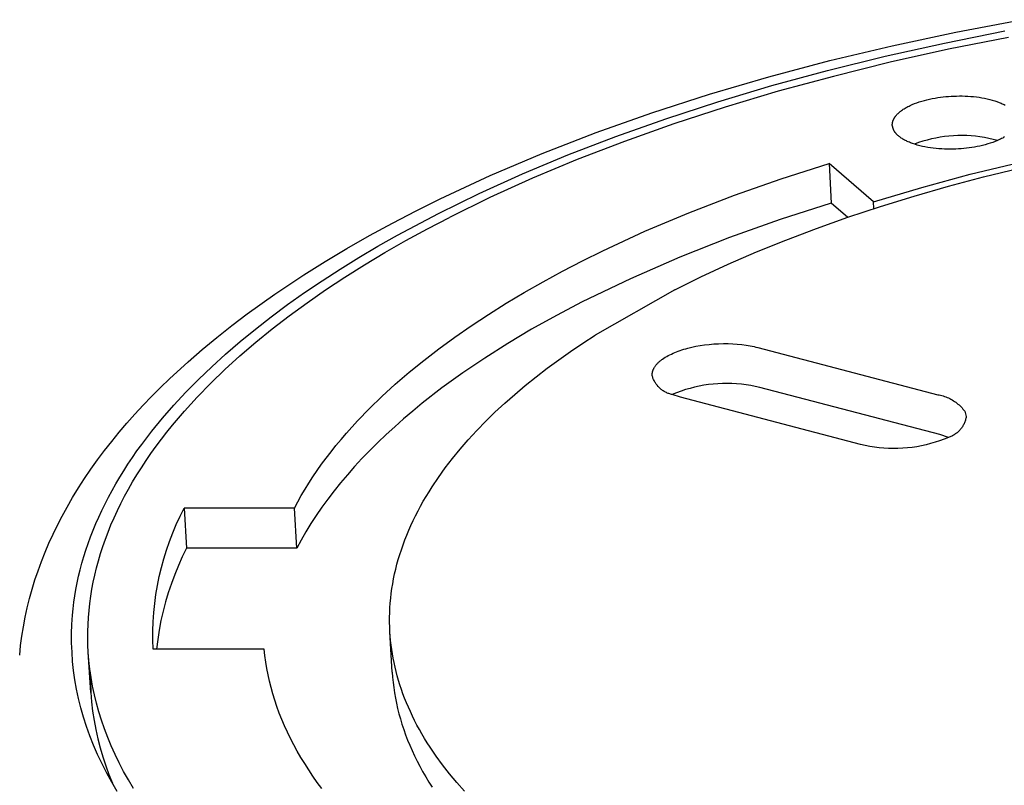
# Model space of a CAD drawing. Header units: millimetres. Extents: x 10740 to 13233, y 6351 to 7934.
# Tile 18 of 23: x 12611 to 12647, y 7607 to 7635. Entities that reach past the tile are written whole.
import ezdxf

# ---------------------------------------------------------------- set-up
doc = ezdxf.new("R2010")
doc.units = ezdxf.units.MM
doc.layers.add('Make2D$Visible$Curvas', color=7, linetype='Continuous')

msp = doc.modelspace()

# ---------------------------------------------------------------- linework, layer by layer
at = {"layer": 'Make2D$Visible$Curvas', "color": 7, "lineweight": -3, "true_color": 0xffffff}
for p, q in [((12645.345, 7634.662), (12647.714, 7635.112)), ((12643.024, 7634.165), (12645.345, 7634.662)), ((12644.925, 7634.264), (12647.129, 7634.703)), ((12640.755, 7633.623), (12643.024, 7634.165)), ((12642.772, 7633.785), (12644.925, 7634.264)), ((12647.252, 7634.469), (12645.078, 7634.036)), ((12640.677, 7633.268), (12642.772, 7633.785)), ((12645.078, 7634.036), (12642.955, 7633.563)), ((12638.54, 7633.035), (12640.755, 7633.623)), ((12642.955, 7633.563), (12640.888, 7633.053)), ((12638.644, 7632.715), (12640.677, 7633.268)), ((12636.384, 7632.403), (12638.54, 7633.035)), ((12636.679, 7632.129), (12638.644, 7632.715)), ((12640.888, 7633.053), (12638.883, 7632.508)), ((12634.288, 7631.727), (12636.384, 7632.403)), ((12638.883, 7632.508), (12636.945, 7631.931)), ((12634.786, 7631.513), (12636.679, 7632.129)), ((12643.638, 7631.972), (12643.676, 7631.99)), ((12643.676, 7631.99), (12643.755, 7632.026)), ((12643.755, 7632.026), (12643.838, 7632.06)), ((12643.838, 7632.06), (12643.924, 7632.092)), ((12643.924, 7632.092), (12644.013, 7632.122)), ((12644.013, 7632.122), (12644.104, 7632.151)), ((12644.104, 7632.151), (12644.197, 7632.177)), ((12644.197, 7632.177), (12644.292, 7632.202)), ((12644.292, 7632.202), (12644.389, 7632.224)), ((12644.389, 7632.224), (12644.486, 7632.244)), ((12644.486, 7632.244), (12644.584, 7632.263)), ((12644.584, 7632.263), (12644.682, 7632.279)), ((12644.682, 7632.279), (12644.781, 7632.293)), ((12644.781, 7632.293), (12644.879, 7632.305)), ((12644.879, 7632.305), (12644.976, 7632.315)), ((12644.976, 7632.315), (12645.072, 7632.324)), ((12645.072, 7632.324), (12645.169, 7632.33)), ((12645.169, 7632.33), (12645.268, 7632.335)), ((12645.268, 7632.335), (12645.368, 7632.338)), ((12645.368, 7632.338), (12645.469, 7632.34)), ((12645.469, 7632.34), (12645.571, 7632.339)), ((12645.571, 7632.339), (12645.675, 7632.336)), ((12645.675, 7632.336), (12645.778, 7632.332)), ((12645.778, 7632.332), (12645.882, 7632.325)), ((12645.882, 7632.325), (12645.985, 7632.315)), ((12645.985, 7632.315), (12646.087, 7632.304)), ((12646.087, 7632.304), (12646.189, 7632.291)), ((12646.189, 7632.291), (12646.289, 7632.275)), ((12646.289, 7632.275), (12646.387, 7632.257)), ((12646.387, 7632.257), (12646.483, 7632.237)), ((12646.483, 7632.237), (12646.576, 7632.215)), ((12646.576, 7632.215), (12646.667, 7632.191)), ((12646.667, 7632.191), (12646.754, 7632.164)), ((12646.754, 7632.164), (12646.838, 7632.136)), ((12646.838, 7632.136), (12646.918, 7632.107)), ((12646.918, 7632.107), (12646.956, 7632.091)), ((12646.956, 7632.091), (12646.993, 7632.075)), ((12646.993, 7632.075), (12647.03, 7632.059)), ((12647.03, 7632.059), (12647.065, 7632.042)), ((12647.065, 7632.042), (12647.099, 7632.025)), ((12647.099, 7632.025), (12647.132, 7632.008)), ((12632.258, 7631.008), (12634.288, 7631.727)), ((12636.945, 7631.931), (12635.078, 7631.323)), ((12643.159, 7631.619), (12643.168, 7631.63)), ((12643.168, 7631.63), (12643.178, 7631.641)), ((12643.178, 7631.641), (12643.197, 7631.663)), ((12643.197, 7631.663), (12643.218, 7631.685)), ((12643.218, 7631.685), (12643.24, 7631.707)), ((12643.24, 7631.707), (12643.264, 7631.728)), ((12643.264, 7631.728), (12643.288, 7631.75)), ((12643.288, 7631.75), (12643.314, 7631.771)), ((12643.314, 7631.771), (12643.341, 7631.792)), ((12643.341, 7631.792), (12643.37, 7631.813)), ((12643.37, 7631.813), (12643.399, 7631.834)), ((12643.399, 7631.834), (12643.43, 7631.855)), ((12643.43, 7631.855), (12643.462, 7631.875)), ((12643.462, 7631.875), (12643.495, 7631.895)), ((12643.495, 7631.895), (12643.529, 7631.915)), ((12643.529, 7631.915), (12643.564, 7631.934)), ((12643.564, 7631.934), (12643.601, 7631.953)), ((12643.601, 7631.953), (12643.638, 7631.972)), ((12632.97, 7630.869), (12634.786, 7631.513)), ((12635.078, 7631.323), (12633.286, 7630.687)), ((12643.031, 7631.316), (12643.032, 7631.326)), ((12643.031, 7631.305), (12643.031, 7631.316)), ((12643.031, 7631.295), (12643.031, 7631.305)), ((12643.031, 7631.285), (12643.031, 7631.295)), ((12643.031, 7631.274), (12643.031, 7631.285)), ((12643.068, 7631.123), (12643.031, 7631.274)), ((12643.032, 7631.326), (12643.033, 7631.337)), ((12643.033, 7631.337), (12643.034, 7631.347)), ((12643.034, 7631.347), (12643.036, 7631.358)), ((12643.036, 7631.358), (12643.037, 7631.368)), ((12643.037, 7631.368), (12643.039, 7631.379)), ((12643.039, 7631.379), (12643.042, 7631.39)), ((12643.042, 7631.39), (12643.044, 7631.4)), ((12643.044, 7631.4), (12643.047, 7631.411)), ((12643.047, 7631.411), (12643.05, 7631.422)), ((12643.05, 7631.422), (12643.054, 7631.433)), ((12643.054, 7631.433), (12643.057, 7631.443)), ((12643.057, 7631.443), (12643.062, 7631.454)), ((12643.062, 7631.454), (12643.066, 7631.465)), ((12643.066, 7631.465), (12643.071, 7631.476)), ((12643.071, 7631.476), (12643.075, 7631.487)), ((12643.075, 7631.487), (12643.081, 7631.498)), ((12643.081, 7631.498), (12643.086, 7631.509)), ((12643.086, 7631.509), (12643.092, 7631.52)), ((12643.092, 7631.52), (12643.098, 7631.531)), ((12643.098, 7631.531), (12643.105, 7631.542)), ((12643.105, 7631.542), (12643.112, 7631.553)), ((12643.112, 7631.553), (12643.119, 7631.564)), ((12643.119, 7631.564), (12643.126, 7631.575)), ((12643.126, 7631.575), (12643.134, 7631.586)), ((12643.134, 7631.586), (12643.142, 7631.597)), ((12643.142, 7631.597), (12643.15, 7631.608)), ((12643.15, 7631.608), (12643.159, 7631.619)), ((12630.295, 7630.247), (12632.258, 7631.008)), ((12643.073, 7631.113), (12643.068, 7631.123)), ((12643.077, 7631.103), (12643.073, 7631.113)), ((12643.082, 7631.093), (12643.077, 7631.103)), ((12643.088, 7631.083), (12643.082, 7631.093)), ((12643.093, 7631.073), (12643.088, 7631.083)), ((12643.099, 7631.063), (12643.093, 7631.073)), ((12643.105, 7631.053), (12643.099, 7631.063)), ((12643.112, 7631.043), (12643.105, 7631.053)), ((12643.118, 7631.034), (12643.112, 7631.043)), ((12643.125, 7631.024), (12643.118, 7631.034)), ((12643.133, 7631.014), (12643.125, 7631.024)), ((12643.14, 7631.004), (12643.133, 7631.014)), ((12643.148, 7630.994), (12643.14, 7631.004)), ((12643.156, 7630.984), (12643.148, 7630.994)), ((12643.165, 7630.974), (12643.156, 7630.984)), ((12643.173, 7630.964), (12643.165, 7630.974)), ((12643.192, 7630.944), (12643.173, 7630.964)), ((12643.211, 7630.925), (12643.192, 7630.944)), ((12643.232, 7630.905), (12643.211, 7630.925)), ((12631.232, 7630.199), (12632.97, 7630.869)), ((12633.286, 7630.687), (12631.572, 7630.027)), ((12643.254, 7630.886), (12643.232, 7630.905)), ((12643.278, 7630.867), (12643.254, 7630.886)), ((12643.302, 7630.848), (12643.278, 7630.867)), ((12643.328, 7630.829), (12643.302, 7630.848)), ((12643.355, 7630.81), (12643.328, 7630.829)), ((12643.383, 7630.792), (12643.355, 7630.81)), ((12643.412, 7630.774), (12643.383, 7630.792)), ((12643.443, 7630.756), (12643.412, 7630.774)), ((12643.474, 7630.738), (12643.443, 7630.756)), ((12643.507, 7630.721), (12643.474, 7630.738)), ((12643.541, 7630.704), (12643.507, 7630.721)), ((12643.576, 7630.687), (12643.541, 7630.704)), ((12643.613, 7630.671), (12643.576, 7630.687)), ((12643.65, 7630.655), (12643.613, 7630.671)), ((12643.688, 7630.639), (12643.65, 7630.655)), ((12643.728, 7630.624), (12643.688, 7630.639)), ((12643.768, 7630.609), (12643.728, 7630.624)), ((12643.852, 7630.581), (12643.768, 7630.609)), ((12643.984, 7630.644), (12643.832, 7630.589)), ((12643.939, 7630.555), (12643.852, 7630.581)), ((12644.029, 7630.531), (12643.939, 7630.555)), ((12644.138, 7630.693), (12643.984, 7630.644)), ((12644.294, 7630.738), (12644.138, 7630.693)), ((12644.451, 7630.777), (12644.294, 7630.738)), ((12644.609, 7630.811), (12644.451, 7630.777)), ((12644.768, 7630.839), (12644.609, 7630.811)), ((12644.928, 7630.863), (12644.768, 7630.839)), ((12645.089, 7630.88), (12644.928, 7630.863)), ((12645.251, 7630.893), (12645.089, 7630.88)), ((12645.412, 7630.9), (12645.251, 7630.893)), ((12645.574, 7630.901), (12645.412, 7630.9)), ((12645.736, 7630.897), (12645.574, 7630.901)), ((12645.898, 7630.888), (12645.736, 7630.897)), ((12646.059, 7630.873), (12645.898, 7630.888)), ((12646.219, 7630.853), (12646.059, 7630.873)), ((12646.379, 7630.827), (12646.219, 7630.853)), ((12646.411, 7630.567), (12646.316, 7630.543)), ((12646.538, 7630.796), (12646.379, 7630.827)), ((12646.504, 7630.593), (12646.411, 7630.567)), ((12646.596, 7630.622), (12646.504, 7630.593)), ((12646.696, 7630.759), (12646.538, 7630.796)), ((12646.684, 7630.652), (12646.596, 7630.622)), ((12646.771, 7630.684), (12646.684, 7630.652)), ((12646.852, 7630.718), (12646.696, 7630.759)), ((12646.853, 7630.718), (12646.771, 7630.684)), ((12646.933, 7630.754), (12646.853, 7630.718)), ((12646.971, 7630.772), (12646.933, 7630.754)), ((12647.008, 7630.791), (12646.971, 7630.772)), ((12647.045, 7630.81), (12647.008, 7630.791)), ((12647.08, 7630.829), (12647.045, 7630.81)), ((12647.114, 7630.849), (12647.08, 7630.829)), ((12628.403, 7629.445), (12630.295, 7630.247)), ((12629.576, 7629.508), (12631.232, 7630.199)), ((12644.123, 7630.508), (12644.029, 7630.531)), ((12644.219, 7630.488), (12644.123, 7630.508)), ((12644.317, 7630.47), (12644.219, 7630.488)), ((12644.417, 7630.454), (12644.317, 7630.47)), ((12644.518, 7630.441), (12644.417, 7630.454)), ((12644.621, 7630.429), (12644.518, 7630.441)), ((12644.724, 7630.42), (12644.621, 7630.429)), ((12644.828, 7630.413), (12644.724, 7630.42)), ((12644.931, 7630.408), (12644.828, 7630.413)), ((12645.035, 7630.406), (12644.931, 7630.408)), ((12645.137, 7630.405), (12645.035, 7630.406)), ((12645.239, 7630.406), (12645.137, 7630.405)), ((12645.339, 7630.409), (12645.239, 7630.406)), ((12645.438, 7630.414), (12645.339, 7630.409)), ((12645.535, 7630.421), (12645.438, 7630.414)), ((12645.631, 7630.429), (12645.535, 7630.421)), ((12645.729, 7630.439), (12645.631, 7630.429)), ((12645.827, 7630.451), (12645.729, 7630.439)), ((12645.925, 7630.465), (12645.827, 7630.451)), ((12646.024, 7630.482), (12645.925, 7630.465)), ((12646.122, 7630.5), (12646.024, 7630.482)), ((12646.219, 7630.52), (12646.122, 7630.5)), ((12646.316, 7630.543), (12646.219, 7630.52)), ((12631.572, 7630.027), (12629.939, 7629.345)), ((12638.988, 7629.327), (12640.732, 7629.887)), ((12642.348, 7628.492), (12640.732, 7629.887)), ((12640.732, 7629.887), (12640.808, 7628.446)), ((12645.866, 7629.492), (12647.644, 7629.922)), ((12628.005, 7628.796), (12629.576, 7629.508)), ((12644.101, 7629.015), (12645.866, 7629.492)), ((12626.587, 7628.602), (12628.403, 7629.445)), ((12629.939, 7629.345), (12628.388, 7628.643)), ((12637.284, 7628.728), (12638.988, 7629.327)), ((12626.518, 7628.068), (12628.005, 7628.796)), ((12642.348, 7628.492), (12644.101, 7629.015)), ((12625.708, 7628.165), (12626.587, 7628.602)), ((12628.388, 7628.643), (12626.922, 7627.925)), ((12635.63, 7628.091), (12637.284, 7628.728)), ((12640.808, 7628.446), (12638.949, 7627.853)), ((12641.409, 7627.926), (12640.808, 7628.446)), ((12642.361, 7628.243), (12642.348, 7628.492)), ((12624.849, 7627.719), (12625.708, 7628.165)), ((12625.034, 7627.28), (12626.518, 7628.068)), ((12634.033, 7627.418), (12635.63, 7628.091)), ((12624.01, 7627.263), (12624.849, 7627.719)), ((12626.119, 7627.507), (12626.922, 7627.925)), ((12638.949, 7627.853), (12637.112, 7627.197)), ((12625.336, 7627.079), (12626.119, 7627.507)), ((12632.498, 7626.709), (12634.033, 7627.418)), ((12623.192, 7626.797), (12624.01, 7627.263)), ((12624.318, 7626.875), (12625.034, 7627.28)), ((12624.573, 7626.643), (12625.336, 7627.079)), ((12637.112, 7627.197), (12635.299, 7626.477)), ((12622.396, 7626.321), (12623.192, 7626.797)), ((12623.621, 7626.463), (12624.318, 7626.875)), ((12623.831, 7626.199), (12624.573, 7626.643)), ((12631.756, 7626.343), (12632.498, 7626.709)), ((12621.622, 7625.836), (12622.396, 7626.321)), ((12622.943, 7626.044), (12623.621, 7626.463)), ((12631.032, 7625.968), (12631.756, 7626.343)), ((12635.299, 7626.477), (12633.511, 7625.696)), ((12622.285, 7625.62), (12622.943, 7626.044)), ((12623.112, 7625.748), (12623.831, 7626.199)), ((12630.328, 7625.586), (12631.032, 7625.968)), ((12620.568, 7625.136), (12621.622, 7625.836)), ((12621.647, 7625.189), (12622.285, 7625.62)), ((12622.415, 7625.288), (12623.112, 7625.748)), ((12629.643, 7625.196), (12630.328, 7625.586)), ((12633.511, 7625.696), (12631.752, 7624.854)), ((12621.03, 7624.753), (12621.647, 7625.189)), ((12621.742, 7624.822), (12622.415, 7625.288)), ((12628.978, 7624.8), (12629.643, 7625.196)), ((12619.564, 7624.42), (12620.568, 7625.136)), ((12621.094, 7624.349), (12621.742, 7624.822)), ((12631.752, 7624.854), (12630.815, 7624.362)), ((12620.434, 7624.311), (12621.03, 7624.753)), ((12628.335, 7624.396), (12628.978, 7624.8)), ((12619, 7623.993), (12619.564, 7624.42)), ((12619.86, 7623.864), (12620.434, 7624.311)), ((12620.47, 7623.87), (12621.094, 7624.349)), ((12627.713, 7623.987), (12628.335, 7624.396)), ((12630.815, 7624.362), (12629.91, 7623.856)), ((12618.453, 7623.56), (12619, 7623.993)), ((12619.307, 7623.413), (12619.86, 7623.864)), ((12619.872, 7623.385), (12620.47, 7623.87)), ((12627.113, 7623.571), (12627.713, 7623.987)), ((12629.91, 7623.856), (12629.04, 7623.339)), ((12617.924, 7623.122), (12618.453, 7623.56)), ((12618.778, 7622.957), (12619.307, 7623.413)), ((12626.536, 7623.15), (12627.113, 7623.571)), ((12617.413, 7622.678), (12617.924, 7623.122)), ((12619.3, 7622.894), (12619.872, 7623.385)), ((12625.983, 7622.724), (12626.536, 7623.15)), ((12629.04, 7623.339), (12628.205, 7622.811)), ((12616.732, 7622.053), (12617.413, 7622.678)), ((12618.271, 7622.497), (12618.778, 7622.957)), ((12618.754, 7622.398), (12619.3, 7622.894)), ((12625.453, 7622.293), (12625.983, 7622.724)), ((12628.205, 7622.811), (12627.408, 7622.271)), ((12617.788, 7622.033), (12618.271, 7622.497)), ((12618.236, 7621.898), (12618.754, 7622.398)), ((12616.405, 7621.736), (12616.732, 7622.053)), ((12617.328, 7621.566), (12617.788, 7622.033)), ((12624.947, 7621.858), (12625.453, 7622.293)), ((12627.408, 7622.271), (12626.649, 7621.722)), ((12616.088, 7621.417), (12616.405, 7621.736)), ((12617.745, 7621.393), (12618.236, 7621.898)), ((12624.466, 7621.418), (12624.947, 7621.858)), ((12626.649, 7621.722), (12625.93, 7621.165)), ((12615.779, 7621.095), (12616.088, 7621.417)), ((12616.891, 7621.096), (12617.328, 7621.566)), ((12617.282, 7620.885), (12617.745, 7621.393)), ((12624.01, 7620.975), (12624.466, 7621.418)), ((12615.479, 7620.77), (12615.779, 7621.095)), ((12616.479, 7620.624), (12616.891, 7621.096)), ((12617.061, 7620.63), (12617.282, 7620.885)), ((12623.579, 7620.529), (12624.01, 7620.975)), ((12625.586, 7620.883), (12625.252, 7620.599)), ((12625.93, 7621.165), (12625.586, 7620.883)), ((12615.189, 7620.443), (12615.479, 7620.77)), ((12616.091, 7620.149), (12616.479, 7620.624)), ((12616.847, 7620.374), (12617.061, 7620.63)), ((12623.173, 7620.08), (12623.579, 7620.529)), ((12625.252, 7620.599), (12624.928, 7620.313)), ((12614.908, 7620.114), (12615.189, 7620.443)), ((12616.64, 7620.117), (12616.847, 7620.374)), ((12624.928, 7620.313), (12624.615, 7620.026)), ((12614.637, 7619.782), (12614.908, 7620.114)), ((12615.727, 7619.672), (12616.091, 7620.149)), ((12616.248, 7619.601), (12616.441, 7619.859)), ((12616.441, 7619.859), (12616.64, 7620.117)), ((12622.793, 7619.629), (12622.98, 7619.855)), ((12622.98, 7619.855), (12623.173, 7620.08)), ((12624.615, 7620.026), (12624.312, 7619.737)), ((12614.375, 7619.447), (12614.637, 7619.782)), ((12615.554, 7619.433), (12615.727, 7619.672)), ((12616.063, 7619.343), (12616.248, 7619.601)), ((12622.613, 7619.403), (12622.793, 7619.629)), ((12624.312, 7619.737), (12624.02, 7619.447)), ((12613.88, 7618.772), (12614.123, 7619.111)), ((12614.123, 7619.111), (12614.375, 7619.447)), ((12615.227, 7618.954), (12615.388, 7619.194)), ((12615.388, 7619.194), (12615.554, 7619.433)), ((12615.885, 7619.084), (12616.063, 7619.343)), ((12622.271, 7618.949), (12622.439, 7619.176)), ((12622.439, 7619.176), (12622.613, 7619.403)), ((12623.739, 7619.156), (12623.468, 7618.863)), ((12624.02, 7619.447), (12623.739, 7619.156)), ((12613.648, 7618.43), (12613.88, 7618.772)), ((12615.073, 7618.714), (12615.227, 7618.954)), ((12615.55, 7618.564), (12615.714, 7618.824)), ((12615.714, 7618.824), (12615.885, 7619.084)), ((12622.11, 7618.722), (12622.271, 7618.949)), ((12623.468, 7618.863), (12623.209, 7618.569)), ((12613.426, 7618.087), (12613.648, 7618.43)), ((12614.782, 7618.234), (12614.925, 7618.474)), ((12614.925, 7618.474), (12615.073, 7618.714)), ((12615.394, 7618.304), (12615.55, 7618.564)), ((12621.808, 7618.266), (12621.956, 7618.494)), ((12621.956, 7618.494), (12622.11, 7618.722)), ((12623.209, 7618.569), (12622.96, 7618.274)), ((12613.213, 7617.741), (12613.426, 7618.087)), ((12614.646, 7617.993), (12614.782, 7618.234)), ((12615.103, 7617.783), (12615.245, 7618.044)), ((12615.245, 7618.044), (12615.394, 7618.304)), ((12621.531, 7617.81), (12621.666, 7618.038)), ((12621.666, 7618.038), (12621.808, 7618.266)), ((12622.96, 7618.274), (12622.723, 7617.979)), ((12613.011, 7617.393), (12613.213, 7617.741)), ((12614.393, 7617.512), (12614.517, 7617.753)), ((12614.517, 7617.753), (12614.646, 7617.993)), ((12614.968, 7617.523), (12615.103, 7617.783)), ((12621.402, 7617.582), (12621.531, 7617.81)), ((12622.496, 7617.682), (12622.28, 7617.385)), ((12622.723, 7617.979), (12622.496, 7617.682)), ((12612.833, 7617.067), (12613.011, 7617.393)), ((12614.275, 7617.272), (12614.393, 7617.512)), ((12614.841, 7617.262), (12614.968, 7617.523)), ((12617.12, 7617.057), (12617.269, 7617.354)), ((12621.28, 7617.354), (12617.269, 7617.354)), ((12617.269, 7617.354), (12617.358, 7615.896)), ((12621.28, 7617.354), (12621.402, 7617.582)), ((12621.366, 7615.896), (12621.28, 7617.354)), ((12622.28, 7617.385), (12622.075, 7617.088)), ((12612.663, 7616.739), (12612.833, 7617.067)), ((12614.058, 7616.791), (12614.164, 7617.031)), ((12614.164, 7617.031), (12614.275, 7617.272)), ((12614.608, 7616.741), (12614.721, 7617.001)), ((12614.721, 7617.001), (12614.841, 7617.262)), ((12616.982, 7616.756), (12617.12, 7617.057)), ((12622.075, 7617.088), (12621.882, 7616.79)), ((12612.503, 7616.41), (12612.663, 7616.739)), ((12613.959, 7616.551), (12614.058, 7616.791)), ((12614.502, 7616.48), (12614.608, 7616.741)), ((12616.853, 7616.45), (12616.982, 7616.756)), ((12621.882, 7616.79), (12621.699, 7616.492)), ((12612.351, 7616.079), (12612.503, 7616.41)), ((12613.778, 7616.071), (12613.865, 7616.311)), ((12613.865, 7616.311), (12613.959, 7616.551)), ((12614.403, 7616.22), (12614.502, 7616.48)), ((12616.735, 7616.14), (12616.853, 7616.45)), ((12621.699, 7616.492), (12621.527, 7616.194)), ((12612.21, 7615.747), (12612.351, 7616.079)), ((12613.697, 7615.831), (12613.778, 7616.071)), ((12614.228, 7615.7), (12614.312, 7615.96)), ((12614.312, 7615.96), (12614.403, 7616.22)), ((12616.626, 7615.827), (12616.735, 7616.14)), ((12617.358, 7615.896), (12617.203, 7615.582)), ((12621.366, 7615.896), (12617.358, 7615.896)), ((12621.527, 7616.194), (12621.366, 7615.896)), ((12612.077, 7615.413), (12612.21, 7615.747)), ((12613.552, 7615.353), (12613.622, 7615.592)), ((12613.622, 7615.592), (12613.697, 7615.831)), ((12614.151, 7615.44), (12614.228, 7615.7)), ((12616.442, 7615.19), (12616.529, 7615.51)), ((12616.529, 7615.51), (12616.626, 7615.827)), ((12617.203, 7615.582), (12617.059, 7615.262)), ((12611.954, 7615.078), (12612.077, 7615.413)), ((12613.489, 7615.114), (12613.552, 7615.353)), ((12614.018, 7614.922), (12614.081, 7615.181)), ((12614.081, 7615.181), (12614.151, 7615.44)), ((12616.366, 7614.867), (12616.442, 7615.19)), ((12617.059, 7615.262), (12616.926, 7614.938)), ((12611.841, 7614.742), (12611.954, 7615.078)), ((12613.38, 7614.639), (12613.432, 7614.876)), ((12613.432, 7614.876), (12613.489, 7615.114)), ((12613.962, 7614.664), (12614.018, 7614.922)), ((12616.3, 7614.542), (12616.366, 7614.867)), ((12616.926, 7614.938), (12616.804, 7614.61)), ((12611.737, 7614.404), (12611.841, 7614.742)), ((12613.335, 7614.401), (12613.38, 7614.639)), ((12613.913, 7614.406), (12613.962, 7614.664)), ((12616.245, 7614.215), (12616.3, 7614.542)), ((12616.804, 7614.61), (12616.693, 7614.278)), ((12611.643, 7614.065), (12611.737, 7614.404)), ((12613.261, 7613.929), (12613.295, 7614.165)), ((12613.295, 7614.165), (12613.335, 7614.401)), ((12613.837, 7613.892), (12613.872, 7614.149)), ((12613.872, 7614.149), (12613.913, 7614.406)), ((12616.201, 7613.886), (12616.245, 7614.215)), ((12616.693, 7614.278), (12616.593, 7613.942)), ((12611.485, 7613.385), (12611.559, 7613.725)), ((12611.559, 7613.725), (12611.643, 7614.065)), ((12613.233, 7613.693), (12613.261, 7613.929)), ((12613.809, 7613.636), (12613.837, 7613.892)), ((12616.169, 7613.556), (12616.201, 7613.886)), ((12616.593, 7613.942), (12616.504, 7613.603)), ((12611.42, 7613.043), (12611.485, 7613.385)), ((12613.188, 7613.126), (12613.21, 7613.459)), ((12613.21, 7613.459), (12613.233, 7613.693)), ((12613.773, 7613.127), (12613.787, 7613.381)), ((12613.787, 7613.381), (12613.809, 7613.636)), ((12616.147, 7613.225), (12616.169, 7613.556)), ((12616.504, 7613.603), (12616.427, 7613.262)), ((12611.366, 7612.7), (12611.42, 7613.043)), ((12613.177, 7612.791), (12613.188, 7613.126)), ((12613.765, 7612.873), (12613.773, 7613.127)), ((12616.136, 7612.893), (12616.147, 7613.225)), ((12616.427, 7613.262), (12616.361, 7612.918)), ((12611.321, 7612.356), (12611.366, 7612.7)), ((12613.177, 7612.456), (12613.177, 7612.791)), ((12613.764, 7612.62), (12613.765, 7612.873)), ((12616.136, 7612.562), (12616.136, 7612.893)), ((12616.361, 7612.918), (12616.307, 7612.572)), ((12611.287, 7612.012), (12611.321, 7612.356)), ((12613.19, 7612.12), (12613.177, 7612.456)), ((12613.77, 7612.369), (12613.764, 7612.62)), ((12613.782, 7612.118), (12613.77, 7612.369)), ((12616.147, 7612.23), (12616.136, 7612.562)), ((12616.307, 7612.572), (12616.264, 7612.224)), ((12613.214, 7611.783), (12613.19, 7612.12)), ((12613.873, 7610.653), (12613.782, 7612.118)), ((12613.806, 7611.81), (12613.782, 7612.118)), ((12616.148, 7612.222), (12616.147, 7612.23)), ((12620.184, 7612.222), (12616.148, 7612.222)), ((12620.209, 7611.991), (12620.184, 7612.222)), ((12620.24, 7611.759), (12620.209, 7611.991)), ((12613.249, 7611.445), (12613.214, 7611.783)), ((12613.841, 7611.501), (12613.806, 7611.81)), ((12620.278, 7611.528), (12620.24, 7611.759)), ((12613.297, 7611.107), (12613.249, 7611.445)), ((12613.885, 7611.191), (12613.841, 7611.501)), ((12613.856, 7611.389), (12613.873, 7610.653)), ((12620.322, 7611.296), (12620.278, 7611.528)), ((12620.373, 7611.064), (12620.322, 7611.296)), ((12613.357, 7610.769), (12613.297, 7611.107)), ((12613.94, 7610.882), (12613.885, 7611.191)), ((12614.005, 7610.571), (12613.94, 7610.882)), ((12620.431, 7610.832), (12620.373, 7611.064)), ((12613.429, 7610.43), (12613.357, 7610.769)), ((12613.873, 7610.653), (12613.901, 7610.313)), ((12614.08, 7610.261), (12614.005, 7610.571)), ((12620.496, 7610.6), (12620.431, 7610.832)), ((12620.567, 7610.368), (12620.496, 7610.6)), ((12613.514, 7610.091), (12613.429, 7610.43)), ((12613.901, 7610.313), (12613.941, 7609.974)), ((12614.166, 7609.95), (12614.08, 7610.261)), ((12620.645, 7610.136), (12620.567, 7610.368)), ((12620.729, 7609.904), (12620.645, 7610.136)), ((12613.611, 7609.751), (12613.514, 7610.091)), ((12613.941, 7609.974), (12613.992, 7609.636)), ((12614.263, 7609.64), (12614.166, 7609.95)), ((12620.821, 7609.673), (12620.729, 7609.904)), ((12613.72, 7609.412), (12613.611, 7609.751)), ((12613.992, 7609.636), (12614.054, 7609.301)), ((12614.37, 7609.329), (12614.263, 7609.64)), ((12620.919, 7609.441), (12620.821, 7609.673)), ((12621.025, 7609.211), (12620.919, 7609.441)), ((12613.842, 7609.073), (12613.72, 7609.412)), ((12613.976, 7608.735), (12613.842, 7609.073)), ((12614.054, 7609.301), (12614.128, 7608.967)), ((12614.488, 7609.019), (12614.37, 7609.329)), ((12621.137, 7608.98), (12621.025, 7609.211)), ((12614.123, 7608.396), (12613.976, 7608.735)), ((12614.128, 7608.967), (12614.212, 7608.637)), ((12614.617, 7608.709), (12614.488, 7609.019)), ((12614.757, 7608.399), (12614.617, 7608.709)), ((12621.256, 7608.75), (12621.137, 7608.98)), ((12621.381, 7608.52), (12621.256, 7608.75)), ((12614.283, 7608.059), (12614.123, 7608.396)), ((12614.212, 7608.637), (12614.308, 7608.309)), ((12614.907, 7608.089), (12614.757, 7608.399)), ((12621.514, 7608.291), (12621.381, 7608.52)), ((12614.455, 7607.722), (12614.283, 7608.059)), ((12614.308, 7608.309), (12614.415, 7607.985)), ((12615.069, 7607.781), (12614.907, 7608.089)), ((12621.654, 7608.063), (12621.514, 7608.291)), ((12621.8, 7607.835), (12621.654, 7608.063)), ((12614.415, 7607.985), (12614.533, 7607.665)), ((12614.64, 7607.386), (12614.455, 7607.722)), ((12614.533, 7607.665), (12614.661, 7607.349)), ((12615.241, 7607.473), (12615.069, 7607.781)), ((12621.954, 7607.608), (12621.8, 7607.835)), ((12614.838, 7607.05), (12614.64, 7607.386)), ((12615.424, 7607.165), (12615.241, 7607.473)), ((12622.114, 7607.382), (12621.954, 7607.608)), ((12622.281, 7607.156), (12622.114, 7607.382))]:
    msp.add_line(p, q, dxfattribs=at)
at = {"layer": 'Make2D$Visible$Curvas', "color": 7, "lineweight": -3, "true_color": 0xf4f4f4}
for p, q in [((12646.35, 7629.396), (12647.658, 7629.718)), ((12645.07, 7629.055), (12646.35, 7629.396)), ((12643.82, 7628.697), (12645.07, 7629.055)), ((12642.602, 7628.321), (12643.82, 7628.697)), ((12641.418, 7627.929), (12642.602, 7628.321)), ((12640.27, 7627.522), (12641.418, 7627.929)), ((12639.16, 7627.101), (12640.27, 7627.522)), ((12638.089, 7626.667), (12639.16, 7627.101)), ((12637.059, 7626.22), (12638.089, 7626.667)), ((12636.07, 7625.763), (12637.059, 7626.22)), ((12635.123, 7625.296), (12636.07, 7625.763)), ((12635.123, 7625.296), (12632.221, 7623.645)), ((12631.767, 7623.35), (12632.221, 7623.645)), ((12630.894, 7622.746), (12631.325, 7623.05)), ((12631.325, 7623.05), (12631.767, 7623.35)), ((12635.116, 7623.012), (12635.18, 7623.037)), ((12635.18, 7623.037), (12635.245, 7623.062)), ((12635.245, 7623.062), (12635.311, 7623.086)), ((12635.311, 7623.086), (12635.379, 7623.108)), ((12635.379, 7623.108), (12635.447, 7623.13)), ((12635.447, 7623.13), (12635.517, 7623.15)), ((12635.517, 7623.15), (12635.587, 7623.169)), ((12635.587, 7623.169), (12635.732, 7623.205)), ((12635.732, 7623.205), (12635.883, 7623.237)), ((12635.883, 7623.237), (12636.041, 7623.265)), ((12636.041, 7623.265), (12636.204, 7623.289)), ((12636.204, 7623.289), (12636.371, 7623.308)), ((12636.371, 7623.308), (12636.541, 7623.323)), ((12636.541, 7623.323), (12636.712, 7623.332)), ((12636.712, 7623.332), (12636.885, 7623.336)), ((12636.885, 7623.336), (12637.056, 7623.335)), ((12637.056, 7623.335), (12637.226, 7623.329)), ((12637.226, 7623.329), (12637.392, 7623.317)), ((12637.392, 7623.317), (12637.553, 7623.301)), ((12637.553, 7623.301), (12637.71, 7623.28)), ((12637.71, 7623.28), (12637.785, 7623.268)), ((12637.785, 7623.268), (12637.859, 7623.254)), ((12637.859, 7623.254), (12637.931, 7623.24)), ((12637.931, 7623.24), (12638.002, 7623.225)), ((12638.002, 7623.225), (12638.07, 7623.209)), ((12638.07, 7623.209), (12638.136, 7623.192)), ((12638.136, 7623.192), (12644.681, 7621.479)), ((12630.475, 7622.438), (12630.894, 7622.746)), ((12634.529, 7622.655), (12634.547, 7622.672)), ((12634.547, 7622.672), (12634.567, 7622.689)), ((12634.567, 7622.689), (12634.587, 7622.706)), ((12634.587, 7622.706), (12634.608, 7622.723)), ((12634.608, 7622.723), (12634.629, 7622.74)), ((12634.629, 7622.74), (12634.651, 7622.757)), ((12634.651, 7622.757), (12634.674, 7622.773)), ((12634.674, 7622.773), (12634.721, 7622.806)), ((12634.721, 7622.806), (12634.771, 7622.838)), ((12634.771, 7622.838), (12634.824, 7622.869)), ((12634.824, 7622.869), (12634.878, 7622.899)), ((12634.878, 7622.899), (12634.935, 7622.929)), ((12634.935, 7622.929), (12634.993, 7622.957)), ((12634.993, 7622.957), (12635.054, 7622.985)), ((12635.054, 7622.985), (12635.116, 7623.012)), ((12630.069, 7622.126), (12630.475, 7622.438)), ((12634.308, 7622.307), (12634.31, 7622.316)), ((12634.31, 7622.316), (12634.313, 7622.325)), ((12634.313, 7622.325), (12634.315, 7622.334)), ((12634.315, 7622.334), (12634.318, 7622.343)), ((12634.318, 7622.343), (12634.321, 7622.352)), ((12634.321, 7622.352), (12634.324, 7622.361)), ((12634.324, 7622.361), (12634.327, 7622.37)), ((12634.327, 7622.37), (12634.334, 7622.388)), ((12634.334, 7622.388), (12634.342, 7622.406)), ((12634.342, 7622.406), (12634.351, 7622.424)), ((12634.351, 7622.424), (12634.36, 7622.442)), ((12634.36, 7622.442), (12634.37, 7622.459)), ((12634.37, 7622.459), (12634.381, 7622.477)), ((12634.381, 7622.477), (12634.392, 7622.495)), ((12634.392, 7622.495), (12634.404, 7622.513)), ((12634.404, 7622.513), (12634.417, 7622.531)), ((12634.417, 7622.531), (12634.431, 7622.549)), ((12634.431, 7622.549), (12634.446, 7622.567)), ((12634.446, 7622.567), (12634.461, 7622.585)), ((12634.461, 7622.585), (12634.477, 7622.602)), ((12634.477, 7622.602), (12634.493, 7622.62)), ((12634.493, 7622.62), (12634.511, 7622.637)), ((12634.511, 7622.637), (12634.529, 7622.655)), ((12629.676, 7621.81), (12630.069, 7622.126)), ((12634.296, 7622.22), (12634.297, 7622.228)), ((12634.296, 7622.211), (12634.296, 7622.22)), ((12634.296, 7622.202), (12634.296, 7622.211)), ((12634.296, 7622.194), (12634.296, 7622.202)), ((12634.296, 7622.185), (12634.296, 7622.194)), ((12634.296, 7622.177), (12634.296, 7622.185)), ((12634.305, 7622.145), (12634.296, 7622.177)), ((12634.297, 7622.237), (12634.298, 7622.246)), ((12634.297, 7622.228), (12634.297, 7622.237)), ((12634.298, 7622.246), (12634.299, 7622.254)), ((12634.299, 7622.254), (12634.3, 7622.263)), ((12634.3, 7622.263), (12634.301, 7622.272)), ((12634.301, 7622.272), (12634.303, 7622.281)), ((12634.303, 7622.281), (12634.304, 7622.29)), ((12634.304, 7622.29), (12634.306, 7622.299)), ((12634.314, 7622.115), (12634.305, 7622.145)), ((12634.306, 7622.299), (12634.308, 7622.307)), ((12634.325, 7622.084), (12634.314, 7622.115)), ((12634.337, 7622.054), (12634.325, 7622.084)), ((12634.349, 7622.025), (12634.337, 7622.054)), ((12634.363, 7621.996), (12634.349, 7622.025)), ((12634.377, 7621.967), (12634.363, 7621.996)), ((12634.393, 7621.939), (12634.377, 7621.967)), ((12629.296, 7621.49), (12629.676, 7621.81)), ((12634.41, 7621.911), (12634.393, 7621.939)), ((12634.427, 7621.884), (12634.41, 7621.911)), ((12634.445, 7621.857), (12634.427, 7621.884)), ((12634.465, 7621.832), (12634.445, 7621.857)), ((12634.485, 7621.807), (12634.465, 7621.832)), ((12634.506, 7621.782), (12634.485, 7621.807)), ((12634.527, 7621.758), (12634.506, 7621.782)), ((12634.55, 7621.735), (12634.527, 7621.758)), ((12634.573, 7621.713), (12634.55, 7621.735)), ((12634.597, 7621.692), (12634.573, 7621.713)), ((12634.622, 7621.671), (12634.597, 7621.692)), ((12634.648, 7621.652), (12634.622, 7621.671)), ((12634.674, 7621.633), (12634.648, 7621.652)), ((12634.7, 7621.615), (12634.674, 7621.633)), ((12634.728, 7621.598), (12634.7, 7621.615)), ((12634.756, 7621.582), (12634.728, 7621.598)), ((12635.345, 7621.607), (12635.184, 7621.549)), ((12635.508, 7621.661), (12635.345, 7621.607)), ((12635.672, 7621.709), (12635.508, 7621.661)), ((12635.838, 7621.751), (12635.672, 7621.709)), ((12636.005, 7621.788), (12635.838, 7621.751)), ((12636.174, 7621.819), (12636.005, 7621.788)), ((12636.343, 7621.844), (12636.174, 7621.819)), ((12636.513, 7621.864), (12636.343, 7621.844)), ((12636.684, 7621.878), (12636.513, 7621.864)), ((12636.855, 7621.886), (12636.684, 7621.878)), ((12637.026, 7621.888), (12636.855, 7621.886)), ((12637.197, 7621.884), (12637.026, 7621.888)), ((12637.368, 7621.875), (12637.197, 7621.884)), ((12637.539, 7621.86), (12637.368, 7621.875)), ((12637.709, 7621.839), (12637.539, 7621.86)), ((12637.878, 7621.812), (12637.709, 7621.839)), ((12638.046, 7621.779), (12637.878, 7621.812)), ((12638.213, 7621.741), (12638.046, 7621.779)), ((12644.755, 7620.027), (12638.213, 7621.741)), ((12628.93, 7621.166), (12629.296, 7621.49)), ((12634.784, 7621.567), (12634.756, 7621.582)), ((12634.813, 7621.552), (12634.784, 7621.567)), ((12634.842, 7621.539), (12634.813, 7621.552)), ((12634.872, 7621.527), (12634.842, 7621.539)), ((12634.902, 7621.516), (12634.872, 7621.527)), ((12634.933, 7621.506), (12634.902, 7621.516)), ((12634.964, 7621.497), (12634.933, 7621.506)), ((12634.995, 7621.489), (12634.964, 7621.497)), ((12635.027, 7621.482), (12634.995, 7621.489)), ((12635.184, 7621.549), (12635.025, 7621.484)), ((12635.321, 7621.387), (12635.027, 7621.482)), ((12641.875, 7619.667), (12635.321, 7621.387)), ((12644.681, 7621.479), (12644.732, 7621.47)), ((12644.732, 7621.47), (12644.782, 7621.459)), ((12644.782, 7621.459), (12644.832, 7621.446)), ((12644.832, 7621.446), (12644.881, 7621.432)), ((12644.881, 7621.432), (12644.93, 7621.416)), ((12644.93, 7621.416), (12644.978, 7621.399)), ((12644.978, 7621.399), (12645.026, 7621.379)), ((12645.026, 7621.379), (12645.073, 7621.359)), ((12645.073, 7621.359), (12645.119, 7621.336)), ((12645.119, 7621.336), (12645.165, 7621.312)), ((12645.165, 7621.312), (12645.209, 7621.287)), ((12645.209, 7621.287), (12645.253, 7621.26)), ((12645.253, 7621.26), (12645.296, 7621.232)), ((12628.577, 7620.84), (12628.93, 7621.166)), ((12645.296, 7621.232), (12645.338, 7621.202)), ((12645.338, 7621.202), (12645.379, 7621.171)), ((12645.379, 7621.171), (12645.418, 7621.138)), ((12645.418, 7621.138), (12645.457, 7621.104)), ((12645.457, 7621.104), (12645.495, 7621.069)), ((12645.495, 7621.069), (12645.531, 7621.033)), ((12645.531, 7621.033), (12645.566, 7620.995)), ((12645.566, 7620.995), (12645.6, 7620.957)), ((12645.6, 7620.957), (12645.632, 7620.917)), ((12645.632, 7620.917), (12645.663, 7620.876)), ((12628.239, 7620.51), (12628.577, 7620.84)), ((12645.663, 7620.876), (12645.717, 7620.68)), ((12645.689, 7620.552), (12645.679, 7620.521)), ((12645.698, 7620.584), (12645.689, 7620.552)), ((12645.705, 7620.616), (12645.698, 7620.584)), ((12645.712, 7620.648), (12645.705, 7620.616)), ((12645.717, 7620.68), (12645.712, 7620.648)), ((12627.606, 7619.841), (12627.915, 7620.177)), ((12627.915, 7620.177), (12628.239, 7620.51)), ((12645.481, 7620.185), (12645.458, 7620.161)), ((12645.502, 7620.21), (12645.481, 7620.185)), ((12645.523, 7620.235), (12645.502, 7620.21)), ((12645.543, 7620.261), (12645.523, 7620.235)), ((12645.562, 7620.288), (12645.543, 7620.261)), ((12645.58, 7620.315), (12645.562, 7620.288)), ((12645.597, 7620.343), (12645.58, 7620.315)), ((12645.614, 7620.371), (12645.597, 7620.343)), ((12645.629, 7620.4), (12645.614, 7620.371)), ((12645.643, 7620.43), (12645.629, 7620.4)), ((12645.656, 7620.46), (12645.643, 7620.43)), ((12645.668, 7620.49), (12645.656, 7620.46)), ((12645.679, 7620.521), (12645.668, 7620.49)), ((12627.311, 7619.502), (12627.606, 7619.841)), ((12644.912, 7619.859), (12644.751, 7619.8)), ((12645.071, 7619.924), (12644.755, 7620.027)), ((12645.071, 7619.924), (12644.912, 7619.859)), ((12645.102, 7619.934), (12645.071, 7619.924)), ((12645.133, 7619.946), (12645.102, 7619.934)), ((12645.163, 7619.958), (12645.133, 7619.946)), ((12645.193, 7619.972), (12645.163, 7619.958)), ((12645.222, 7619.987), (12645.193, 7619.972)), ((12645.251, 7620.002), (12645.222, 7619.987)), ((12645.279, 7620.019), (12645.251, 7620.002)), ((12645.307, 7620.037), (12645.279, 7620.019)), ((12645.334, 7620.055), (12645.307, 7620.037)), ((12645.36, 7620.075), (12645.334, 7620.055)), ((12645.386, 7620.095), (12645.36, 7620.075)), ((12645.411, 7620.116), (12645.386, 7620.095)), ((12645.435, 7620.138), (12645.411, 7620.116)), ((12645.458, 7620.161), (12645.435, 7620.138)), ((12627.032, 7619.161), (12627.311, 7619.502)), ((12642.042, 7619.628), (12641.875, 7619.667)), ((12642.211, 7619.596), (12642.042, 7619.628)), ((12642.38, 7619.569), (12642.211, 7619.596)), ((12642.551, 7619.548), (12642.38, 7619.569)), ((12642.722, 7619.532), (12642.551, 7619.548)), ((12642.893, 7619.523), (12642.722, 7619.532)), ((12643.065, 7619.519), (12642.893, 7619.523)), ((12643.237, 7619.521), (12643.065, 7619.519)), ((12643.408, 7619.529), (12643.237, 7619.521)), ((12643.58, 7619.543), (12643.408, 7619.529)), ((12643.75, 7619.562), (12643.58, 7619.543)), ((12643.92, 7619.588), (12643.75, 7619.562)), ((12644.089, 7619.619), (12643.92, 7619.588)), ((12644.257, 7619.656), (12644.089, 7619.619)), ((12644.423, 7619.698), (12644.257, 7619.656)), ((12644.588, 7619.746), (12644.423, 7619.698)), ((12644.751, 7619.8), (12644.588, 7619.746)), ((12626.768, 7618.818), (12627.032, 7619.161)), ((12626.52, 7618.473), (12626.768, 7618.818)), ((12626.288, 7618.126), (12626.52, 7618.473)), ((12626.178, 7617.952), (12626.288, 7618.126)), ((12625.969, 7617.603), (12626.071, 7617.778)), ((12626.071, 7617.778), (12626.178, 7617.952)), ((12625.777, 7617.253), (12625.871, 7617.428)), ((12625.871, 7617.428), (12625.969, 7617.603)), ((12625.601, 7616.901), (12625.687, 7617.077)), ((12625.687, 7617.077), (12625.777, 7617.253)), ((12625.441, 7616.549), (12625.519, 7616.725)), ((12625.519, 7616.725), (12625.601, 7616.901)), ((12625.298, 7616.196), (12625.367, 7616.373)), ((12625.367, 7616.373), (12625.441, 7616.549)), ((12625.171, 7615.843), (12625.232, 7616.02)), ((12625.232, 7616.02), (12625.298, 7616.196)), ((12625.061, 7615.49), (12625.114, 7615.666)), ((12625.114, 7615.666), (12625.171, 7615.843)), ((12624.967, 7615.136), (12625.012, 7615.313)), ((12625.012, 7615.313), (12625.061, 7615.49)), ((12624.889, 7614.783), (12624.926, 7614.96)), ((12624.926, 7614.96), (12624.967, 7615.136)), ((12624.828, 7614.43), (12624.857, 7614.607)), ((12624.857, 7614.607), (12624.889, 7614.783)), ((12624.768, 7613.903), (12624.784, 7614.079)), ((12624.784, 7614.079), (12624.804, 7614.254)), ((12624.804, 7614.254), (12624.828, 7614.43)), ((12624.748, 7613.553), (12624.756, 7613.728)), ((12624.756, 7613.728), (12624.768, 7613.903)), ((12624.744, 7613.378), (12624.748, 7613.553)), ((12624.744, 7613.203), (12624.744, 7613.378)), ((12624.748, 7613.029), (12624.744, 7613.203)), ((12624.756, 7612.856), (12624.748, 7613.029)), ((12624.841, 7611.392), (12624.756, 7612.856)), ((12624.767, 7612.696), (12624.756, 7612.856)), ((12624.781, 7612.537), (12624.767, 7612.696)), ((12624.799, 7612.377), (12624.781, 7612.537)), ((12624.82, 7612.217), (12624.799, 7612.377)), ((12624.845, 7612.056), (12624.82, 7612.217)), ((12624.874, 7611.896), (12624.845, 7612.056)), ((12624.905, 7611.735), (12624.874, 7611.896)), ((12624.941, 7611.574), (12624.905, 7611.735)), ((12624.98, 7611.412), (12624.941, 7611.574)), ((12624.841, 7611.392), (12624.854, 7611.204)), ((12625.023, 7611.251), (12624.98, 7611.412)), ((12625.069, 7611.089), (12625.023, 7611.251)), ((12624.854, 7611.204), (12624.872, 7611.015)), ((12624.872, 7611.015), (12624.895, 7610.827)), ((12625.119, 7610.927), (12625.069, 7611.089)), ((12625.173, 7610.765), (12625.119, 7610.927)), ((12624.895, 7610.827), (12624.923, 7610.638)), ((12624.923, 7610.638), (12624.955, 7610.448)), ((12625.23, 7610.603), (12625.173, 7610.765)), ((12625.291, 7610.441), (12625.23, 7610.603)), ((12624.955, 7610.448), (12624.993, 7610.258)), ((12624.993, 7610.258), (12625.035, 7610.068)), ((12625.356, 7610.279), (12625.291, 7610.441)), ((12625.425, 7610.117), (12625.356, 7610.279)), ((12625.035, 7610.068), (12625.083, 7609.878)), ((12625.083, 7609.878), (12625.135, 7609.687)), ((12625.498, 7609.955), (12625.425, 7610.117)), ((12625.574, 7609.793), (12625.498, 7609.955)), ((12625.654, 7609.63), (12625.574, 7609.793)), ((12625.135, 7609.687), (12625.193, 7609.496)), ((12625.193, 7609.496), (12625.256, 7609.305)), ((12625.738, 7609.468), (12625.654, 7609.63)), ((12625.826, 7609.307), (12625.738, 7609.468)), ((12625.256, 7609.305), (12625.324, 7609.114)), ((12625.324, 7609.114), (12625.397, 7608.923)), ((12625.918, 7609.145), (12625.826, 7609.307)), ((12626.014, 7608.983), (12625.918, 7609.145)), ((12625.397, 7608.923), (12625.475, 7608.731)), ((12625.475, 7608.731), (12625.559, 7608.54)), ((12626.114, 7608.822), (12626.014, 7608.983)), ((12626.217, 7608.66), (12626.114, 7608.822)), ((12625.559, 7608.54), (12625.648, 7608.349)), ((12625.648, 7608.349), (12625.742, 7608.157)), ((12626.436, 7608.339), (12626.217, 7608.66)), ((12625.742, 7608.157), (12625.841, 7607.966)), ((12626.671, 7608.018), (12626.436, 7608.339)), ((12626.921, 7607.699), (12626.671, 7608.018)), ((12625.841, 7607.966), (12625.946, 7607.775)), ((12625.946, 7607.775), (12626.057, 7607.585)), ((12627.187, 7607.381), (12626.921, 7607.699)), ((12626.057, 7607.585), (12626.172, 7607.394)), ((12626.172, 7607.394), (12626.294, 7607.204)), ((12627.469, 7607.065), (12627.187, 7607.381))]:
    msp.add_line(p, q, dxfattribs=at)

doc.saveas('drawing.dxf')
